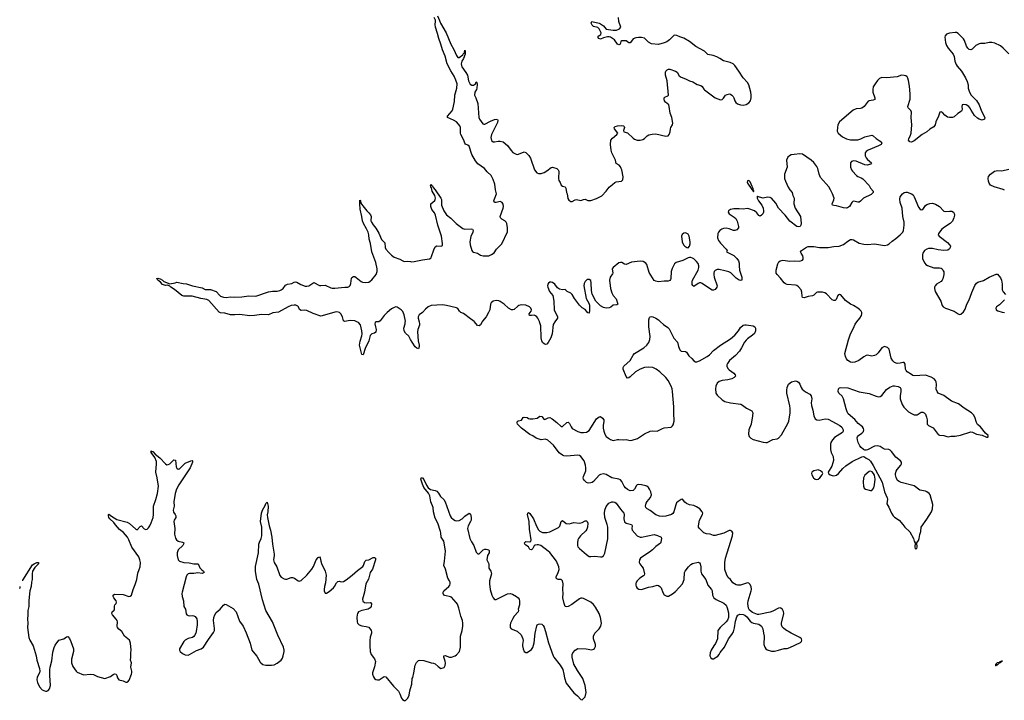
# Model space of a CAD drawing. Header units: inches. Extents: x 1474254 to 1647085, y 640389 to 772279.
# Tile 14 of 85: x 1474466 to 1488405, y 704639 to 714277. Entities that reach past the tile are written whole.
import ezdxf

# ---------------------------------------------------------------- set-up
doc = ezdxf.new("R2010")
doc.units = ezdxf.units.IN
doc.header["$MEASUREMENT"] = 0
for name, color, linetype in [('B4770', 7, 'Continuous'), ('B4771', 7, 'Continuous'), ('B4780', 7, 'Continuous'), ('B4781', 7, 'Continuous')]:
    doc.layers.add(name, color=color, linetype=linetype)

msp = doc.modelspace()

# ---------------------------------------------------------------- linework, layer by layer
at = {"layer": 'B4770', "color": 6, "elevation": 800}
for points in [[(1479539, 710000), (1479510, 709997), (1479497, 709990), (1479492, 709970), (1479505, 709930), (1479511, 709890), (1479506, 709854), (1479490, 709840), (1479450, 709831), (1479430, 709805), (1479410, 709730), (1479359, 709621), (1479330, 709531), (1479310, 709534), (1479279, 709670), (1479287, 709727), (1479310, 709801), (1479314, 709830), (1479312, 709870), (1479290, 709957), (1479262, 709990), (1479238, 710000)], [(1480000, 709750), (1479975, 709795), (1479930, 709838), (1479908, 709870), (1479905, 709910), (1479923, 709970), (1479925, 710000)], [(1474502, 706339), (1474510, 706341), (1474650, 706559), (1474670, 706574), (1474710, 706591), (1474731, 706591), (1474733, 706570), (1474681, 706519), (1474650, 706470), (1474641, 706430), (1474644, 706350), (1474632, 706310), (1474628, 706250), (1474612, 706190), (1474594, 706054), (1474597, 705970), (1474584, 705910), (1474583, 705850), (1474577, 705790), (1474584, 705730), (1474576, 705670), (1474594, 705530), (1474611, 705491), (1474658, 705410), (1474698, 705270), (1474710, 705206), (1474748, 705090), (1474750, 705050), (1474746, 705030), (1474713, 704967), (1474708, 704930), (1474717, 704890), (1474747, 704830), (1474786, 704790), (1474830, 704770), (1474850, 704769), (1474870, 704777), (1474890, 704800), (1474902, 704850), (1474893, 704993), (1474892, 705070), (1474898, 705110), (1474923, 705197), (1474937, 705323), (1474953, 705387), (1474970, 705422), (1475022, 705490), (1475090, 705512), (1475130, 705538), (1475150, 705543), (1475170, 705514), (1475190, 705470), (1475226, 705366), (1475227, 705330), (1475199, 705221), (1475200, 705170), (1475220, 705120), (1475266, 705050), (1475278, 705038), (1475370, 704999), (1475470, 705009), (1475510, 705006), (1475570, 704977), (1475670, 704949), (1475750, 704976), (1475790, 705006), (1475810, 705012), (1475830, 705011), (1475842, 704990), (1475850, 704957), (1475870, 704931), (1475933, 704913), (1475970, 704895), (1475990, 704898), (1475997, 704903), (1476014, 704926), (1476050, 705010), (1476053, 705030), (1476053, 705050), (1476039, 705110), (1476047, 705170), (1476037, 705210), (1476041, 705250), (1476038, 705310), (1476043, 705350), (1476037, 705450), (1476021, 705490), (1475948, 705548), (1475913, 705613), (1475868, 705648), (1475851, 705670), (1475847, 705690), (1475853, 705750), (1475847, 705770), (1475834, 705790), (1475779, 705850), (1475770, 705870), (1475775, 705890), (1475803, 705917), (1475807, 705930), (1475808, 705972), (1475814, 705990), (1475831, 706010), (1475839, 706030), (1475831, 706050), (1475797, 706090), (1475788, 706110), (1475789, 706130), (1475810, 706142), (1475930, 706139), (1476010, 706110), (1476030, 706113), (1476047, 706130), (1476071, 706210), (1476101, 706279), (1476123, 706350), (1476138, 706442), (1476159, 706490), (1476170, 706530), (1476176, 706590), (1476167, 706630), (1476151, 706670), (1476053, 706810), (1476012, 706912), (1475991, 706951), (1475935, 707015), (1475880, 707060), (1475824, 707124), (1475799, 707159), (1475744, 707210), (1475728, 707230), (1475723, 707257), (1475725, 707270), (1475730, 707273), (1475766, 707246), (1475842, 707202), (1475990, 707163), (1476021, 707141), (1476110, 707062), (1476130, 707055), (1476170, 707101), (1476190, 707111), (1476230, 707067), (1476250, 707057), (1476270, 707061), (1476290, 707080), (1476310, 707109), (1476330, 707152), (1476355, 707230), (1476362, 707270), (1476363, 707390), (1476395, 707485), (1476416, 707570), (1476430, 707670), (1476412, 707792), (1476395, 707870), (1476404, 707990), (1476401, 708021), (1476378, 708078), (1476329, 708150), (1476326, 708170), (1476330, 708173), (1476344, 708164), (1476350, 708164), (1476386, 708126), (1476451, 708071), (1476530, 707986), (1476550, 707976), (1476570, 707977), (1476590, 707988), (1476650, 708044), (1476670, 708042), (1476684, 707944), (1476690, 707926), (1476710, 707914), (1476730, 707919), (1476750, 707934), (1476810, 707998), (1476890, 708032), (1476910, 708034), (1476913, 708030), (1476911, 708010), (1476879, 707930), (1476718, 707690), (1476687, 707630), (1476669, 707570), (1476647, 707450), (1476651, 707390), (1476639, 707330), (1476643, 707303), (1476669, 707270), (1476679, 707250), (1476676, 707230), (1476652, 707190), (1476648, 707170), (1476661, 707070), (1476659, 706990), (1476670, 706937), (1476685, 706910), (1476710, 706892), (1476770, 706880), (1476789, 706869), (1476787, 706850), (1476775, 706830), (1476712, 706770), (1476694, 706730), (1476694, 706690), (1476710, 706630), (1476729, 706609), (1476790, 706590), (1476867, 706587), (1476930, 706574), (1476991, 706571), (1477016, 706516), (1477046, 706486), (1477070, 706470), (1477078, 706450), (1477050, 706436), (1476990, 706443), (1476930, 706434), (1476870, 706436), (1476850, 706430), (1476832, 706410), (1476823, 706390), (1476767, 706170), (1476763, 706150), (1476766, 706110), (1476787, 706047), (1476792, 705970), (1476814, 705930), (1476824, 705864), (1476833, 705850), (1476850, 705839), (1476870, 705834), (1476910, 705839), (1476930, 705835), (1476950, 705824), (1476973, 705793), (1476978, 705750), (1476979, 705710), (1476967, 705613), (1476961, 705590), (1476943, 705556), (1476930, 705541), (1476911, 705530), (1476850, 705516), (1476808, 705492), (1476788, 705470), (1476730, 705370), (1476730, 705350), (1476740, 705330), (1476770, 705301), (1476810, 705283), (1476850, 705280), (1476870, 705287), (1476970, 705345), (1477036, 705370), (1477070, 705394), (1477138, 705502), (1477210, 705598), (1477224, 705630), (1477226, 705654), (1477212, 705770), (1477215, 705810), (1477228, 705852), (1477250, 705884), (1477303, 705930), (1477350, 705988), (1477370, 705999), (1477390, 705995), (1477490, 705941), (1477530, 705890), (1477578, 705758), (1477629, 705690), (1477673, 705593), (1477730, 705450), (1477755, 705350), (1477770, 705324), (1477825, 705265), (1477870, 705179), (1477879, 705170), (1477910, 705148), (1477950, 705138), (1478030, 705138), (1478070, 705144), (1478110, 705163), (1478169, 705210), (1478186, 705234), (1478198, 705270), (1478210, 705330), (1478211, 705350), (1478202, 705390), (1478120, 705560), (1478046, 705750), (1477950, 705910), (1477904, 706064), (1477850, 706285), (1477824, 706350), (1477806, 706470), (1477805, 706535), (1477847, 706730), (1477854, 706850), (1477862, 706878), (1477886, 706930), (1477893, 706970), (1477894, 707090), (1477877, 707170), (1477891, 707290), (1477905, 707330), (1477942, 707398), (1477950, 707425), (1477970, 707446), (1477984, 707390), (1477981, 707310), (1477972, 707268), (1477973, 707230), (1477996, 707110), (1478018, 707050), (1478037, 706950), (1478044, 706850), (1478068, 706710), (1478069, 706690), (1478059, 706630), (1478062, 706610), (1478069, 706590), (1478106, 706530), (1478148, 706408), (1478170, 706384), (1478210, 706359), (1478230, 706353), (1478250, 706353), (1478310, 706377), (1478330, 706379), (1478358, 706370), (1478410, 706331), (1478425, 706325), (1478450, 706337), (1478530, 706411), (1478603, 706497), (1478626, 706534), (1478663, 706630), (1478690, 706663), (1478710, 706673), (1478719, 706659), (1478728, 706610), (1478738, 706578), (1478790, 706466), (1478806, 706410), (1478797, 706303), (1478781, 706250), (1478776, 706210), (1478776, 706190), (1478785, 706165), (1478790, 706158), (1478810, 706156), (1478850, 706181), (1478910, 706234), (1478924, 706250), (1478950, 706303), (1478970, 706324), (1478990, 706325), (1479018, 706318), (1479050, 706321), (1479090, 706344), (1479175, 706410), (1479250, 706478), (1479324, 706536), (1479334, 706550), (1479354, 706606), (1479370, 706623), (1479410, 706630), (1479470, 706660), (1479490, 706662), (1479503, 706650), (1479503, 706630), (1479462, 706498), (1479427, 706450), (1479405, 706355), (1479366, 706290), (1479347, 706170), (1479319, 706070), (1479325, 706045), (1479350, 706025), (1479370, 706019), (1479430, 706024), (1479439, 706019), (1479447, 706007), (1479440, 705970), (1479429, 705950), (1479399, 705930), (1479308, 705912), (1479265, 705890), (1479249, 705870), (1479242, 705850), (1479240, 705810), (1479243, 705750), (1479250, 705730), (1479270, 705707), (1479310, 705692), (1479370, 705686), (1479410, 705674), (1479442, 705630), (1479448, 705610), (1479445, 705590), (1479428, 705532), (1479424, 705484), (1479424, 705410), (1479430, 705330), (1479444, 705290), (1479490, 705227), (1479504, 705190), (1479490, 705115), (1479459, 705030), (1479459, 705010), (1479474, 704970), (1479490, 704947), (1479510, 704934), (1479530, 704928), (1479554, 704930), (1479625, 704975), (1479650, 704970), (1479758, 704838), (1479828, 704770), (1479849, 704730), (1479870, 704671), (1479885, 704650), (1479910, 704639), (1479930, 704639), (1479936, 704644), (1479961, 704670), (1479978, 704710), (1479990, 704772), (1480000, 704807)], [(1474466, 706222), (1474472, 706230), (1474475, 706250), (1474475, 706250)]]:
    msp.add_lwpolyline(points, dxfattribs=at)
at = {"layer": 'B4771', "color": 6, "elevation": 800}
for points in [[(1479238, 710000), (1479210, 710012), (1479144, 710016), (1479064, 710004), (1479050, 710014), (1479036, 710070), (1479015, 710110), (1478992, 710130), (1478977, 710137), (1478950, 710140), (1478930, 710137), (1478750, 710083), (1478730, 710081), (1478619, 710119), (1478530, 710161), (1478496, 710164), (1478450, 710157), (1478430, 710174), (1478413, 710210), (1478402, 710222), (1478375, 710235), (1478350, 710236), (1478310, 710228), (1478268, 710212), (1478130, 710135), (1478050, 710124), (1477990, 710099), (1477890, 710103), (1477792, 710088), (1477725, 710085), (1477577, 710103), (1477510, 710096), (1477450, 710100), (1477370, 710120), (1477310, 710128), (1477290, 710138), (1477143, 710303), (1477117, 710317), (1477030, 710328), (1476910, 710364), (1476790, 710363), (1476760, 710370), (1476657, 710457), (1476605, 710490), (1476590, 710506), (1476557, 710517), (1476530, 710515), (1476490, 710528), (1476460, 710560), (1476420, 710590), (1476418, 710598), (1476406, 710610), (1476407, 710613), (1476424, 710616), (1476456, 710610), (1476487, 710590), (1476508, 710568), (1476590, 710539), (1476667, 710553), (1476690, 710562), (1476783, 710543), (1476830, 710538), (1476911, 710510), (1477050, 710480), (1477090, 710456), (1477170, 710455), (1477250, 710427), (1477299, 710370), (1477310, 710364), (1477350, 710348), (1477390, 710345), (1477450, 710352), (1477510, 710349), (1477613, 710353), (1477710, 710367), (1477810, 710361), (1477990, 710426), (1478046, 710434), (1478110, 710431), (1478150, 710442), (1478170, 710450), (1478198, 710470), (1478230, 710519), (1478258, 710530), (1478317, 710543), (1478350, 710559), (1478370, 710563), (1478390, 710561), (1478446, 710526), (1478510, 710503), (1478530, 710503), (1478558, 710510), (1478630, 710556), (1478710, 710515), (1478730, 710512), (1478790, 710516), (1478870, 710482), (1478890, 710476), (1478930, 710474), (1479070, 710492), (1479110, 710491), (1479130, 710497), (1479146, 710514), (1479156, 710544), (1479165, 710615), (1479170, 710625), (1479190, 710641), (1479210, 710639), (1479230, 710627), (1479300, 710570), (1479320, 710560), (1479366, 710554), (1479410, 710562), (1479430, 710574), (1479450, 710594), (1479514, 710670), (1479529, 710710), (1479529, 710751), (1479510, 710837), (1479451, 710990), (1479435, 711110), (1479414, 711170), (1479409, 711230), (1479399, 711270), (1479378, 711318), (1479334, 711390), (1479321, 711430), (1479312, 711492), (1479287, 711593), (1479280, 711670), (1479280, 711720), (1479290, 711718), (1479298, 711678), (1479322, 711642), (1479379, 711570), (1479410, 711543), (1479433, 711513), (1479441, 711490), (1479438, 711430), (1479446, 711410), (1479470, 711371), (1479507, 711327), (1479553, 711253), (1479590, 711163), (1479636, 711116), (1479642, 711050), (1479650, 711030), (1479690, 710980), (1479730, 710942), (1479770, 710914), (1479850, 710888), (1479890, 710861), (1479910, 710854), (1479950, 710858), (1480000, 710852)], [(1479925, 710000), (1479926, 710010), (1479910, 710096), (1479890, 710143), (1479866, 710170), (1479810, 710206), (1479790, 710209), (1479770, 710204), (1479730, 710181), (1479667, 710130), (1479628, 710090), (1479570, 710012), (1479550, 710001), (1479539, 710000)]]:
    msp.add_lwpolyline(points, dxfattribs=at)
at = {"layer": 'B4780', "color": 6, "elevation": 800}
for points in [[(1480000, 704807), (1480018, 704870), (1480022, 704950), (1480030, 704962), (1480047, 705030), (1480065, 705135), (1480083, 705177), (1480110, 705201), (1480130, 705206), (1480190, 705201), (1480290, 705172), (1480326, 705166), (1480350, 705156), (1480390, 705119), (1480430, 705091), (1480474, 705106), (1480490, 705132), (1480494, 705166), (1480492, 705192), (1480470, 705250), (1480472, 705268), (1480490, 705276), (1480550, 705249), (1480578, 705250), (1480630, 705268), (1480650, 705281), (1480693, 705330), (1480708, 705392), (1480707, 705550), (1480729, 705630), (1480739, 705690), (1480741, 705730), (1480735, 705770), (1480710, 705830), (1480685, 705945), (1480663, 706003), (1480646, 706026), (1480578, 706098), (1480565, 706105), (1480483, 706123), (1480470, 706130), (1480460, 706150), (1480462, 706170), (1480473, 706190), (1480542, 706250), (1480557, 706270), (1480562, 706290), (1480562, 706310), (1480553, 706330), (1480526, 706370), (1480496, 706496), (1480470, 706550), (1480481, 706610), (1480493, 706750), (1480478, 706870), (1480470, 706893), (1480431, 706950), (1480430, 707010), (1480426, 707030), (1480386, 707146), (1480350, 707220), (1480326, 707310), (1480320, 707370), (1480287, 707450), (1480275, 707535), (1480255, 707575), (1480190, 707653), (1480170, 707698), (1480146, 707770), (1480150, 707790), (1480170, 707788), (1480190, 707764), (1480224, 707684), (1480248, 707648), (1480284, 707624), (1480350, 707612), (1480370, 707600), (1480394, 707574), (1480424, 707524), (1480470, 707482), (1480490, 707448), (1480561, 707250), (1480576, 707230), (1480610, 707198), (1480630, 707185), (1480650, 707179), (1480690, 707186), (1480730, 707210), (1480770, 707248), (1480830, 707291), (1480850, 707275), (1480859, 707230), (1480857, 707190), (1480850, 707170), (1480816, 707110), (1480807, 707070), (1480840, 706930), (1480862, 706882), (1480894, 706830), (1480930, 706738), (1480950, 706712), (1480970, 706714), (1481030, 706769), (1481050, 706779), (1481070, 706781), (1481110, 706770), (1481115, 706755), (1481111, 706730), (1481090, 706690), (1481081, 706630), (1481107, 706570), (1481107, 706510), (1481134, 706470), (1481147, 706430), (1481118, 706330), (1481116, 706290), (1481128, 706210), (1481150, 706129), (1481169, 706090), (1481190, 706069), (1481210, 706068), (1481370, 706147), (1481410, 706152), (1481443, 706143), (1481499, 706110), (1481523, 706090), (1481536, 706070), (1481542, 706042), (1481544, 705990), (1481525, 705930), (1481527, 705910), (1481522, 705890), (1481469, 705830), (1481450, 705798), (1481415, 705730), (1481409, 705710), (1481408, 705688), (1481411, 705670), (1481426, 705650), (1481510, 705620), (1481566, 705566), (1481590, 705510), (1481593, 705487), (1481584, 705430), (1481585, 705410), (1481594, 705370), (1481610, 705331), (1481630, 705316), (1481650, 705315), (1481710, 705360), (1481730, 705389), (1481750, 705454), (1481766, 705590), (1481787, 705693), (1481794, 705706), (1481810, 705718), (1481830, 705724), (1481859, 705719), (1481879, 705699), (1481890, 705674), (1481910, 705614), (1481952, 705452), (1482018, 705270), (1482030, 705248), (1482119, 705139), (1482154, 705074), (1482171, 705011), (1482177, 704957), (1482202, 704882), (1482310, 704744), (1482362, 704702), (1482410, 704651), (1482430, 704646), (1482472, 704690), (1482487, 704750), (1482473, 704847), (1482437, 704950), (1482362, 705062), (1482312, 705150), (1482288, 705250), (1482288, 705290), (1482295, 705310), (1482328, 705350), (1482369, 705371), (1482487, 705367), (1482564, 705356), (1482590, 705362), (1482605, 705375), (1482619, 705401), (1482620, 705430), (1482592, 705510), (1482591, 705550), (1482609, 705590), (1482669, 705650), (1482694, 705690), (1482703, 705730), (1482688, 705810), (1482668, 705870), (1482618, 705958), (1482590, 705997), (1482550, 706028), (1482450, 706082), (1482430, 706087), (1482410, 706086), (1482390, 706077), (1482284, 705996), (1482230, 705966), (1482210, 705962), (1482190, 705970), (1482173, 706010), (1482156, 706090), (1482158, 706150), (1482154, 706210), (1482158, 706290), (1482152, 706330), (1482130, 706348), (1482090, 706351), (1482070, 706360), (1482061, 706370), (1482061, 706390), (1482091, 706450), (1482103, 706490), (1482100, 706530), (1482067, 706610), (1481970, 706732), (1481950, 706752), (1481843, 706830), (1481810, 706841), (1481790, 706841), (1481766, 706834), (1481750, 706825), (1481730, 706791), (1481710, 706770), (1481690, 706776), (1481670, 706813), (1481630, 706837), (1481618, 706850), (1481613, 706870), (1481630, 706888), (1481690, 706882), (1481701, 706890), (1481709, 706910), (1481684, 707064), (1481679, 707170), (1481656, 707270), (1481658, 707290), (1481670, 707300), (1481690, 707284), (1481741, 707210), (1481783, 707103), (1481810, 707055), (1481830, 707033), (1481870, 707017), (1481930, 707015), (1481970, 707024), (1482095, 707085), (1482113, 707107), (1482130, 707171), (1482150, 707186), (1482204, 707144), (1482243, 707137), (1482310, 707155), (1482390, 707147), (1482430, 707158), (1482470, 707181), (1482490, 707182), (1482501, 707170), (1482510, 707150), (1482505, 707090), (1482495, 707065), (1482479, 707041), (1482406, 706970), (1482376, 706930), (1482367, 706910), (1482361, 706870), (1482364, 706830), (1482370, 706815), (1482390, 706789), (1482490, 706704), (1482530, 706678), (1482550, 706674), (1482610, 706680), (1482690, 706669), (1482710, 706670), (1482730, 706683), (1482750, 706722), (1482792, 706928), (1482792, 707090), (1482783, 707130), (1482749, 707230), (1482746, 707290), (1482751, 707330), (1482770, 707386), (1482805, 707430), (1482850, 707449), (1482870, 707451), (1482890, 707446), (1482910, 707429), (1482970, 707345), (1483018, 707290), (1483022, 707270), (1483018, 707210), (1483030, 707167), (1483050, 707146), (1483128, 707128), (1483139, 707110), (1483132, 707070), (1483136, 707050), (1483210, 706969), (1483250, 706950), (1483270, 706950), (1483450, 706985), (1483494, 706974), (1483536, 706956), (1483547, 706950), (1483554, 706930), (1483543, 706877), (1483536, 706864), (1483470, 706819), (1483424, 706770), (1483384, 706736), (1483273, 706667), (1483253, 706650), (1483240, 706630), (1483238, 706590), (1483247, 706570), (1483276, 706536), (1483291, 706511), (1483311, 706430), (1483306, 706410), (1483299, 706401), (1483245, 706370), (1483210, 706332), (1483196, 706310), (1483189, 706290), (1483188, 706270), (1483195, 706250), (1483210, 706227), (1483231, 706211), (1483270, 706208), (1483370, 706243), (1483430, 706252), (1483490, 706268), (1483510, 706264), (1483530, 706250), (1483546, 706230), (1483570, 706164), (1483590, 706133), (1483630, 706115), (1483650, 706116), (1483710, 706149), (1483750, 706178), (1483849, 706290), (1483872, 706350), (1483878, 706450), (1483888, 706470), (1483937, 706530), (1483970, 706563), (1483990, 706575), (1484070, 706595), (1484090, 706586), (1484098, 706570), (1484107, 706530), (1484110, 706470), (1484121, 706430), (1484179, 706350), (1484210, 706268), (1484258, 706210), (1484268, 706188), (1484276, 706130), (1484292, 706092), (1484325, 706065), (1484436, 706016), (1484466, 705986), (1484482, 705950), (1484500, 705880), (1484499, 705810), (1484485, 705775), (1484468, 705750), (1484382, 705670), (1484350, 705630), (1484344, 705510), (1484317, 705443), (1484291, 705410), (1484255, 705350), (1484243, 705310), (1484237, 705270), (1484250, 705243), (1484270, 705227), (1484290, 705227), (1484350, 705265), (1484369, 705290), (1484383, 705317), (1484444, 705390), (1484502, 705510), (1484550, 705573), (1484571, 705610), (1484586, 705666), (1484601, 705759), (1484620, 705820), (1484634, 705846), (1484661, 705859), (1484710, 705856), (1484730, 705846), (1484760, 705820), (1484810, 705759), (1484830, 705743), (1484856, 705730), (1484930, 705719), (1484968, 705688), (1484989, 705650), (1484996, 705590), (1485007, 705550), (1485002, 705430), (1485016, 705390), (1485030, 705369), (1485050, 705353), (1485110, 705335), (1485150, 705335), (1485210, 705348), (1485287, 705373), (1485330, 705375), (1485370, 705386), (1485522, 705458), (1485536, 705470), (1485541, 705490), (1485533, 705510), (1485510, 705528), (1485390, 705590), (1485310, 705638), (1485279, 705659), (1485260, 705680), (1485250, 705709), (1485251, 705730), (1485282, 705870), (1485279, 705899), (1485266, 705926), (1485243, 705943), (1485230, 705947), (1485210, 705945), (1485130, 705904), (1485091, 705889), (1484930, 705856), (1484910, 705855), (1484843, 705883), (1484797, 705917), (1484784, 705945), (1484778, 705978), (1484775, 706010), (1484780, 706050), (1484824, 706190), (1484827, 706210), (1484820, 706250), (1484803, 706283), (1484790, 706297), (1484770, 706303), (1484670, 706270), (1484630, 706271), (1484610, 706276), (1484564, 706304), (1484528, 706350), (1484497, 706377), (1484477, 706410), (1484450, 706490), (1484451, 706590), (1484460, 706650), (1484481, 706730), (1484559, 706970), (1484560, 707010), (1484550, 707034), (1484530, 707046), (1484510, 707045), (1484433, 707007), (1484310, 706973), (1484290, 706973), (1484242, 706990), (1484190, 706997), (1484152, 707012), (1484090, 707070), (1484078, 707090), (1484076, 707110), (1484091, 707189), (1484134, 707270), (1484137, 707290), (1484130, 707310), (1484095, 707350), (1484050, 707380), (1484010, 707396), (1483948, 707408), (1483904, 707424), (1483883, 707443), (1483850, 707489), (1483830, 707485), (1483790, 707457), (1483766, 707434), (1483753, 707407), (1483728, 707310), (1483714, 707286), (1483693, 707270), (1483613, 707247), (1483570, 707241), (1483525, 707245), (1483470, 707265), (1483390, 707327), (1483349, 707350), (1483329, 707370), (1483325, 707390), (1483336, 707430), (1483350, 707455), (1483396, 707510), (1483409, 707550), (1483403, 707590), (1483384, 707630), (1483370, 707651), (1483347, 707670), (1483330, 707676), (1483270, 707693), (1483224, 707696), (1483209, 707691), (1483200, 707680), (1483172, 707628), (1483162, 707618), (1483150, 707609), (1483110, 707608), (1483070, 707626), (1483042, 707650), (1483026, 707670), (1482990, 707740), (1482970, 707760), (1482950, 707771), (1482850, 707788), (1482770, 707839), (1482730, 707848), (1482690, 707838), (1482670, 707828), (1482590, 707739), (1482570, 707726), (1482550, 707719), (1482516, 707716), (1482490, 707726), (1482456, 707756), (1482449, 707770), (1482445, 707790), (1482448, 707810), (1482479, 707890), (1482482, 707930), (1482477, 707970), (1482456, 708030), (1482410, 708090), (1482390, 708105), (1482370, 708112), (1482210, 708097), (1482170, 708103), (1482150, 708111), (1482105, 708145), (1482025, 708250), (1481943, 708323), (1481910, 708339), (1481850, 708330), (1481780, 708350), (1481730, 708385), (1481690, 708403), (1481571, 708491), (1481516, 708550), (1481510, 708570), (1481516, 708590), (1481530, 708599), (1481572, 708608), (1481596, 708644), (1481610, 708648), (1481650, 708643), (1481670, 708631), (1481690, 708626), (1481730, 708625), (1481790, 708637), (1481830, 708663), (1481856, 708656), (1481890, 708618), (1481910, 708621), (1481950, 708640), (1481970, 708643), (1482006, 708626), (1482070, 708575), (1482130, 708517), (1482150, 708519), (1482210, 708573), (1482230, 708579), (1482250, 708559), (1482272, 708512), (1482290, 708489), (1482370, 708446), (1482410, 708433), (1482450, 708430), (1482490, 708437), (1482530, 708459), (1482630, 708623), (1482670, 708654), (1482690, 708656), (1482717, 708637), (1482735, 708610), (1482737, 708590), (1482728, 708532), (1482728, 708492), (1482735, 708450), (1482750, 708406), (1482770, 708377), (1482802, 708350), (1482831, 708331), (1482870, 708320), (1482930, 708334), (1482950, 708334), (1483010, 708328), (1483050, 708331), (1483110, 708319), (1483138, 708322), (1483213, 708347), (1483310, 708413), (1483390, 708450), (1483430, 708455), (1483490, 708452), (1483565, 708490), (1483590, 708498), (1483690, 708508), (1483710, 708525), (1483719, 708541), (1483732, 708590), (1483725, 708710), (1483726, 708794), (1483709, 709011), (1483702, 709050), (1483688, 709090), (1483645, 709170), (1483616, 709210), (1483530, 709292), (1483478, 709330), (1483430, 709352), (1483370, 709359), (1483310, 709352), (1483250, 709328), (1483186, 709290), (1483110, 709218), (1483090, 709205), (1483070, 709200), (1483050, 709224), (1483009, 709330), (1483011, 709350), (1483020, 709370), (1483108, 709450), (1483152, 709528), (1483170, 709550), (1483300, 709630), (1483345, 709670), (1483372, 709708), (1483389, 709750), (1483394, 709790), (1483373, 709927), (1483372, 710000)], [(1480121, 710000), (1480128, 709970), (1480126, 709950), (1480102, 709890), (1480097, 709857), (1480107, 709730), (1480123, 709670), (1480122, 709650), (1480110, 709616), (1480090, 709625), (1480067, 709647), (1480022, 709710), (1480000, 709750)], [(1481014, 710000), (1480990, 709958), (1480970, 709944), (1480947, 709947), (1480904, 710000)], [(1482040, 710000), (1482021, 709959), (1482006, 709830), (1481987, 709773), (1481950, 709705), (1481930, 709682), (1481910, 709676), (1481890, 709685), (1481870, 709706), (1481857, 709730), (1481850, 709770), (1481843, 709943), (1481825, 710000)], [(1483539, 710000), (1483582, 709962), (1483640, 709920), (1483659, 709899), (1483690, 709845), (1483726, 709766), (1483777, 709710), (1483791, 709650), (1483810, 709601), (1483830, 709583), (1483890, 709579), (1483908, 709570), (1483938, 709518), (1483980, 709480), (1484010, 709446), (1484034, 709434), (1484054, 709434), (1484090, 709447), (1484201, 709510), (1484230, 709532), (1484290, 709591), (1484390, 709669), (1484530, 709756), (1484590, 709810), (1484641, 709870), (1484670, 709917), (1484708, 709950), (1484730, 709958), (1484750, 709958), (1484850, 709941), (1484874, 709930), (1484885, 709910), (1484882, 709870), (1484870, 709835), (1484843, 709810), (1484770, 709760), (1484750, 709741), (1484727, 709710), (1484684, 709630), (1484655, 709585), (1484598, 709522), (1484516, 709450), (1484486, 709410), (1484478, 709390), (1484475, 709370), (1484490, 709338), (1484510, 709317), (1484575, 709270), (1484594, 709250), (1484600, 709230), (1484583, 709210), (1484550, 709190), (1484490, 709176), (1484410, 709170), (1484370, 709154), (1484340, 709130), (1484320, 709090), (1484315, 709050), (1484322, 708990), (1484339, 708959), (1484410, 708896), (1484450, 708870), (1484530, 708850), (1484674, 708834), (1484701, 708820), (1484758, 708778), (1484830, 708739), (1484845, 708710), (1484842, 708670), (1484820, 708550), (1484787, 708470), (1484785, 708410), (1484794, 708374), (1484815, 708350), (1484852, 708332), (1484990, 708296), (1485030, 708290), (1485050, 708292), (1485130, 708331), (1485190, 708342), (1485210, 708351), (1485250, 708397), (1485342, 708558), (1485356, 708590), (1485372, 708710), (1485374, 708770), (1485370, 708810), (1485328, 708990), (1485326, 709030), (1485330, 709070), (1485350, 709114), (1485392, 709148), (1485410, 709156), (1485450, 709162), (1485470, 709158), (1485490, 709146), (1485510, 709114), (1485529, 709070), (1485546, 709046), (1485589, 709009), (1485650, 708973), (1485673, 708950), (1485683, 708910), (1485673, 708850), (1485674, 708814), (1485695, 708750), (1485708, 708668), (1485730, 708627), (1485750, 708613), (1485786, 708606), (1485870, 708623), (1485910, 708620), (1486076, 708530), (1486106, 708506), (1486125, 708470), (1486126, 708450), (1486117, 708430), (1486000, 708360), (1485972, 708330), (1485950, 708290), (1485945, 708265), (1485943, 708190), (1485952, 708150), (1485982, 708090), (1485987, 708033), (1485980, 708000), (1485963, 707957), (1485911, 707870), (1485915, 707850), (1485942, 707830), (1485970, 707821), (1485990, 707818), (1486030, 707827), (1486057, 707850), (1486118, 707922), (1486160, 707960), (1486250, 708020), (1486390, 708087), (1486410, 708091), (1486427, 708087), (1486450, 708068), (1486488, 708048), (1486510, 708027), (1486550, 707963), (1486676, 707730), (1486708, 707590), (1486748, 707508), (1486752, 707490), (1486743, 707423), (1486773, 707373), (1486807, 707290), (1486833, 707250), (1486850, 707233), (1486917, 707190), (1486970, 707131), (1486996, 707090), (1487067, 707027), (1487121, 706930), (1487130, 706894), (1487142, 706870), (1487138, 706810), (1487145, 706790), (1487150, 706786), (1487166, 706790), (1487173, 706807), (1487166, 706870), (1487190, 706902), (1487201, 706930), (1487209, 706989), (1487223, 707030), (1487230, 707090), (1487310, 707206), (1487373, 707310), (1487390, 707350), (1487393, 707410), (1487355, 707550), (1487340, 707570), (1487310, 707593), (1487290, 707602), (1487210, 707616), (1487130, 707675), (1486943, 707723), (1486916, 707736), (1486894, 707754), (1486873, 707793), (1486865, 707830), (1486865, 707850), (1486876, 707884), (1486889, 707910), (1486939, 707970), (1486950, 707990), (1486950, 708010), (1486936, 708030), (1486870, 708082), (1486810, 708165), (1486790, 708183), (1486770, 708193), (1486710, 708198), (1486690, 708205), (1486650, 708233), (1486610, 708244), (1486570, 708239), (1486470, 708187), (1486450, 708183), (1486430, 708183), (1486411, 708191), (1486380, 708220), (1486362, 708242), (1486336, 708290), (1486325, 708330), (1486324, 708356), (1486327, 708370), (1486339, 708390), (1486390, 708422), (1486410, 708444), (1486417, 708470), (1486413, 708490), (1486400, 708510), (1486338, 708558), (1486290, 708618), (1486197, 708697), (1486183, 708723), (1486167, 708767), (1486130, 708910), (1486110, 708945), (1486063, 708990), (1486052, 709010), (1486057, 709050), (1486070, 709065), (1486090, 709070), (1486190, 709062), (1486350, 709009), (1486490, 708986), (1486590, 708944), (1486630, 708935), (1486650, 708941), (1486670, 708955), (1486739, 709041), (1486786, 709074), (1486830, 709092), (1486853, 709093), (1486902, 709082), (1486930, 709070), (1486939, 709050), (1486940, 709010), (1486930, 708950), (1486932, 708910), (1486958, 708830), (1486984, 708790), (1487050, 708725), (1487090, 708699), (1487130, 708682), (1487170, 708681), (1487230, 708719), (1487250, 708721), (1487272, 708712), (1487289, 708690), (1487305, 708650), (1487313, 708610), (1487314, 708550), (1487333, 708533), (1487396, 708496), (1487470, 708405), (1487490, 708395), (1487550, 708389), (1487590, 708373), (1487610, 708371), (1487650, 708378), (1487710, 708381), (1487785, 708395), (1487930, 708440), (1487957, 708437), (1488010, 708410), (1488093, 708393), (1488154, 708366), (1488170, 708365), (1488175, 708370), (1488178, 708390), (1488141, 708421), (1488067, 708510), (1488025, 708545), (1488012, 708572), (1487987, 708650), (1487970, 708680), (1487943, 708710), (1487837, 708777), (1487757, 708837), (1487657, 708877), (1487550, 708955), (1487470, 708990), (1487453, 709010), (1487443, 709043), (1487447, 709110), (1487441, 709150), (1487430, 709170), (1487411, 709190), (1487370, 709216), (1487290, 709242), (1487130, 709232), (1487110, 709238), (1487090, 709251), (1487032, 709292), (1487018, 709310), (1487009, 709330), (1487001, 709401), (1486990, 709424), (1486970, 709425), (1486930, 709412), (1486890, 709410), (1486850, 709425), (1486826, 709446), (1486806, 709486), (1486774, 709610), (1486750, 709637), (1486710, 709650), (1486671, 709630), (1486622, 709558), (1486590, 709530), (1486570, 709520), (1486530, 709515), (1486470, 709526), (1486450, 709522), (1486416, 709504), (1486348, 709450), (1486290, 709426), (1486250, 709423), (1486230, 709428), (1486190, 709451), (1486173, 709473), (1486157, 709510), (1486150, 709550), (1486198, 709742), (1486228, 709830), (1486270, 709909), (1486294, 709966), (1486320, 710000)]]:
    msp.add_lwpolyline(points, dxfattribs=at)
at = {"layer": 'B4780', "color": 6}
for points, elevation in [([(1485770, 707901), (1485750, 707900), (1485710, 707889), (1485683, 707870), (1485676, 707850), (1485679, 707830), (1485704, 707790), (1485730, 707772), (1485750, 707768), (1485770, 707772), (1485795, 707790), (1485829, 707830), (1485836, 707850), (1485827, 707870), (1485802, 707890)], 800), ([(1486510, 707882), (1486490, 707880), (1486430, 707827), (1486413, 707790), (1486408, 707730), (1486414, 707674), (1486423, 707643), (1486439, 707630), (1486510, 707609), (1486530, 707612), (1486558, 707650), (1486569, 707690), (1486579, 707770), (1486566, 707826), (1486553, 707853), (1486533, 707873)], 800), ([(1488370, 705186), (1488353, 705187), (1488351, 705170), (1488335, 705165), (1488310, 705143), (1488299, 705141), (1488290, 705129), (1488282, 705130), (1488287, 705133), (1488287, 705150), (1488307, 705173), (1488339, 705181), (1488347, 705190), (1488366, 705194), (1488370, 705199), (1488377, 705197)], 700)]:
    msp.add_lwpolyline(points, close=True, dxfattribs=dict(at, elevation=elevation))
at = {"layer": 'B4781', "color": 6, "elevation": 800}
for points in [[(1480000, 710852), (1480010, 710850), (1480050, 710852), (1480170, 710877), (1480268, 710890), (1480290, 710907), (1480298, 710922), (1480330, 711018), (1480350, 711061), (1480370, 711073), (1480432, 711068), (1480450, 711081), (1480454, 711106), (1480439, 711210), (1480387, 711370), (1480354, 711510), (1480340, 711540), (1480302, 711590), (1480287, 711630), (1480285, 711650), (1480289, 711670), (1480342, 711718), (1480350, 711730), (1480354, 711750), (1480342, 711790), (1480306, 711850), (1480296, 711896), (1480287, 711910), (1480283, 711930), (1480290, 711948), (1480295, 711935), (1480310, 711923), (1480321, 711901), (1480350, 711866), (1480428, 711750), (1480437, 711730), (1480440, 711710), (1480436, 711670), (1480440, 711650), (1480473, 711570), (1480510, 711515), (1480570, 711466), (1480646, 711390), (1480741, 711321), (1480770, 711310), (1480856, 711316), (1480876, 711310), (1480884, 711290), (1480883, 711270), (1480855, 711205), (1480838, 711130), (1480844, 711090), (1480869, 711009), (1480877, 710997), (1480890, 710987), (1480949, 710969), (1480990, 710945), (1481030, 710934), (1481110, 710935), (1481145, 710950), (1481182, 710978), (1481217, 711030), (1481270, 711080), (1481290, 711105), (1481370, 711272), (1481372, 711332), (1481363, 711390), (1481354, 711410), (1481333, 711430), (1481290, 711451), (1481272, 711472), (1481270, 711490), (1481311, 711610), (1481314, 711630), (1481310, 711664), (1481295, 711690), (1481270, 711702), (1481210, 711687), (1481190, 711690), (1481181, 711710), (1481185, 711725), (1481218, 711810), (1481203, 711870), (1481194, 711950), (1481170, 712016), (1481152, 712050), (1481139, 712070), (1481083, 712123), (1481045, 712170), (1480954, 712234), (1480918, 712278), (1480868, 712370), (1480830, 712485), (1480810, 712502), (1480777, 712517), (1480767, 712527), (1480756, 712570), (1480712, 712650), (1480707, 712670), (1480705, 712750), (1480696, 712776), (1480680, 712800), (1480650, 712829), (1480610, 712853), (1480524, 712890), (1480523, 712910), (1480590, 712989), (1480599, 713010), (1480622, 713118), (1480628, 713210), (1480657, 713310), (1480658, 713370), (1480643, 713423), (1480618, 713478), (1480570, 713551), (1480519, 713650), (1480490, 713759), (1480450, 713850), (1480428, 713930), (1480398, 714010), (1480381, 714081), (1480352, 714172), (1480349, 714210), (1480354, 714250), (1480352, 714270), (1480332, 714310)], [(1480380, 714330), (1480410, 714268), (1480423, 714230), (1480506, 714090), (1480568, 713930), (1480613, 713853), (1480649, 713769), (1480670, 713741), (1480690, 713741), (1480738, 713782), (1480750, 713799), (1480758, 713802), (1480765, 713815), (1480770, 713844), (1480775, 713830), (1480773, 713790), (1480751, 713729), (1480726, 713690), (1480717, 713650), (1480720, 713630), (1480727, 713610), (1480784, 713530), (1480805, 713490), (1480821, 713410), (1480846, 713366), (1480869, 713349), (1480891, 713349), (1480921, 713370), (1480930, 713398), (1480938, 713390), (1480942, 713362), (1480940, 713310), (1480933, 713287), (1480912, 713250), (1480906, 713210), (1480924, 713170), (1480950, 713090), (1480968, 712890), (1480976, 712870), (1481024, 712804), (1481038, 712798), (1481050, 712797), (1481130, 712842), (1481190, 712865), (1481210, 712870), (1481230, 712863), (1481235, 712855), (1481230, 712821), (1481146, 712650), (1481138, 712610), (1481146, 712566), (1481171, 712549), (1481190, 712547), (1481242, 712558), (1481270, 712559), (1481310, 712548), (1481374, 712494), (1481423, 712423), (1481450, 712399), (1481493, 712373), (1481510, 712368), (1481530, 712371), (1481610, 712404), (1481630, 712399), (1481674, 712354), (1481697, 712317), (1481756, 712150), (1481787, 712110), (1481810, 712097), (1481850, 712099), (1481890, 712112), (1481930, 712138), (1481990, 712185), (1482010, 712189), (1482070, 712168), (1482090, 712150), (1482098, 712130), (1482093, 712030), (1482100, 712000), (1482118, 711970), (1482133, 711933), (1482150, 711921), (1482191, 711910), (1482199, 711890), (1482208, 711830), (1482216, 711810), (1482225, 711745), (1482242, 711722), (1482270, 711705), (1482290, 711702), (1482330, 711726), (1482350, 711730), (1482410, 711715), (1482450, 711733), (1482470, 711734), (1482510, 711718), (1482550, 711718), (1482634, 711746), (1482710, 711784), (1482770, 711851), (1482810, 711908), (1482858, 711942), (1482890, 711970), (1482910, 711979), (1482984, 711990), (1483007, 712010), (1483011, 712050), (1482990, 712150), (1482982, 712170), (1482970, 712195), (1482955, 712215), (1482910, 712241), (1482902, 712290), (1482851, 712390), (1482838, 712430), (1482829, 712510), (1482837, 712570), (1482858, 712602), (1482919, 712650), (1482932, 712670), (1482887, 712730), (1482882, 712750), (1482895, 712765), (1482930, 712776), (1482990, 712780), (1483015, 712775), (1483024, 712764), (1483028, 712750), (1483015, 712710), (1483017, 712690), (1483073, 712673), (1483150, 712598), (1483170, 712584), (1483210, 712573), (1483250, 712573), (1483290, 712582), (1483310, 712594), (1483348, 712632), (1483375, 712645), (1483422, 712658), (1483470, 712661), (1483612, 712628), (1483647, 712633), (1483663, 712650), (1483677, 712690), (1483680, 712730), (1483686, 712750), (1483710, 712790), (1483713, 712810), (1483699, 712890), (1483673, 712953), (1483661, 713050), (1483654, 713070), (1483608, 713110), (1483596, 713130), (1483591, 713150), (1483592, 713170), (1483600, 713180), (1483640, 713200), (1483651, 713210), (1483631, 713411), (1483608, 713490), (1483610, 713536), (1483615, 713550), (1483631, 713569), (1483650, 713576), (1483670, 713575), (1483750, 713550), (1483773, 713533), (1483804, 713484), (1483830, 713462), (1483890, 713440), (1483950, 713410), (1483998, 713398), (1484059, 713359), (1484110, 713346), (1484129, 713329), (1484150, 713294), (1484162, 713282), (1484310, 713169), (1484390, 713142), (1484410, 713146), (1484430, 713165), (1484458, 713210), (1484480, 713220), (1484514, 713226), (1484530, 713225), (1484550, 713210), (1484567, 713190), (1484578, 713170), (1484589, 713129), (1484605, 713105), (1484630, 713086), (1484670, 713070), (1484710, 713066), (1484750, 713078), (1484790, 713101), (1484812, 713130), (1484824, 713170), (1484824, 713210), (1484819, 713250), (1484790, 713355), (1484770, 713390), (1484710, 713454), (1484649, 713550), (1484590, 713631), (1484568, 713650), (1484525, 713670), (1484430, 713695), (1484378, 713730), (1484336, 713750), (1484284, 713770), (1484210, 713784), (1484161, 713830), (1484038, 713898), (1483947, 713970), (1483870, 714015), (1483814, 714034), (1483770, 714055), (1483741, 714059), (1483727, 714053), (1483664, 713990), (1483630, 713965), (1483590, 713948), (1483510, 713925), (1483410, 713936), (1483370, 713957), (1483310, 714015), (1483270, 714026), (1483226, 714026), (1483190, 714019), (1483150, 714005), (1483129, 713971), (1483110, 713951), (1483090, 713948), (1483050, 713980), (1482990, 713980), (1482979, 713970), (1482968, 713932), (1482950, 713921), (1482930, 713933), (1482885, 713990), (1482830, 714028), (1482810, 714035), (1482790, 714035), (1482730, 714022), (1482690, 714003), (1482663, 714010), (1482650, 714030), (1482665, 714050), (1482692, 714068), (1482696, 714090), (1482691, 714110), (1482670, 714149), (1482650, 714166), (1482590, 714183), (1482570, 714199), (1482559, 714230), (1482567, 714253), (1482669, 714230), (1482690, 714221), (1482730, 714190), (1482770, 714144), (1482870, 714127), (1482914, 714130), (1482959, 714150), (1482977, 714170), (1482947, 714250), (1482942, 714310)], [(1488470, 713793), (1488390, 713873), (1488350, 713905), (1488270, 713945), (1488230, 713955), (1488190, 713954), (1488130, 713941), (1488070, 713941), (1488050, 713935), (1488002, 713910), (1487950, 713861), (1487930, 713852), (1487910, 713855), (1487890, 713873), (1487870, 713903), (1487842, 713982), (1487828, 714008), (1487750, 714084), (1487730, 714096), (1487710, 714097), (1487630, 714088), (1487588, 714070), (1487566, 714050), (1487564, 714030), (1487574, 713954), (1487587, 713910), (1487612, 713872), (1487683, 713790), (1487695, 713755), (1487705, 713690), (1487723, 713643), (1487738, 713618), (1487798, 713550), (1487854, 713454), (1487880, 713400), (1487893, 713353), (1487892, 713308), (1487912, 713250), (1487937, 713210), (1488010, 713134), (1488050, 713070), (1488081, 712981), (1488129, 712890), (1488125, 712870), (1488090, 712853), (1488050, 712867), (1488024, 712884), (1487982, 712922), (1487935, 712995), (1487919, 713030), (1487903, 713050), (1487864, 713070), (1487822, 713078), (1487809, 713070), (1487805, 713050), (1487810, 713010), (1487806, 712990), (1487799, 712981), (1487749, 712950), (1487696, 712904), (1487670, 712893), (1487630, 712890), (1487599, 712899), (1487564, 712924), (1487530, 712961), (1487510, 712973), (1487493, 712967), (1487474, 712910), (1487435, 712830), (1487426, 712790), (1487410, 712762), (1487350, 712725), (1487310, 712689), (1487244, 712650), (1487130, 712560), (1487090, 712545), (1487067, 712550), (1487050, 712570), (1487053, 712590), (1487079, 712640), (1487089, 712670), (1487098, 712790), (1487088, 712890), (1487090, 712970), (1487081, 712990), (1487046, 713030), (1487041, 713050), (1487071, 713150), (1487074, 713226), (1487064, 713336), (1487050, 713414), (1487038, 713450), (1487030, 713466), (1487010, 713482), (1486990, 713488), (1486950, 713491), (1486890, 713467), (1486736, 713456), (1486670, 713460), (1486637, 713443), (1486610, 713417), (1486575, 713370), (1486550, 713325), (1486544, 713290), (1486545, 713250), (1486573, 713170), (1486571, 713149), (1486550, 713136), (1486491, 713129), (1486478, 713122), (1486420, 713050), (1486390, 713026), (1486370, 713020), (1486306, 713014), (1486265, 712995), (1486070, 712830), (1486047, 712790), (1486042, 712750), (1486041, 712701), (1486054, 712670), (1486117, 712617), (1486170, 712588), (1486230, 712577), (1486330, 712577), (1486372, 712588), (1486430, 712617), (1486530, 712641), (1486550, 712631), (1486590, 712593), (1486650, 712559), (1486673, 712530), (1486664, 712510), (1486626, 712490), (1486480, 712430), (1486451, 712410), (1486438, 712390), (1486438, 712350), (1486450, 712322), (1486470, 712298), (1486525, 712250), (1486513, 712230), (1486470, 712217), (1486430, 712220), (1486310, 712275), (1486270, 712280), (1486243, 712270), (1486230, 712250), (1486227, 712233), (1486228, 712190), (1486243, 712150), (1486256, 712130), (1486312, 712070), (1486330, 712059), (1486380, 712040), (1486403, 712023), (1486490, 711930), (1486512, 711892), (1486548, 711850), (1486547, 711830), (1486532, 711810), (1486519, 711801), (1486410, 711752), (1486370, 711706), (1486350, 711694), (1486330, 711693), (1486274, 711706), (1486259, 711701), (1486249, 711691), (1486215, 711630), (1486187, 711613), (1486170, 711609), (1486130, 711611), (1486030, 711643), (1485990, 711644), (1485974, 711650), (1485969, 711670), (1485994, 711726), (1485995, 711750), (1485974, 711810), (1485945, 711870), (1485920, 711910), (1485804, 712044), (1485784, 712090), (1485766, 712170), (1485750, 712200), (1485710, 712253), (1485670, 712290), (1485550, 712371), (1485510, 712378), (1485430, 712370), (1485390, 712363), (1485363, 712350), (1485343, 712330), (1485322, 712290), (1485331, 712190), (1485296, 712090), (1485292, 712070), (1485295, 712030), (1485308, 711990), (1485346, 711906), (1485368, 711870), (1485403, 711830), (1485412, 711790), (1485429, 711750), (1485426, 711670), (1485444, 711610), (1485522, 711490), (1485531, 711390), (1485526, 711370), (1485514, 711350), (1485490, 711342), (1485470, 711351), (1485370, 711424), (1485303, 711510), (1485211, 711610), (1485170, 711677), (1485110, 711749), (1485090, 711760), (1485054, 711766), (1484990, 711751), (1484942, 711762), (1484913, 711773), (1484910, 711778), (1484906, 711774), (1484908, 711752), (1484915, 711730), (1484926, 711710), (1484973, 711653), (1484993, 711610), (1484998, 711570), (1484995, 711550), (1484987, 711530), (1484970, 711508), (1484950, 711496), (1484930, 711503), (1484902, 711542), (1484870, 711570), (1484790, 711600), (1484770, 711602), (1484710, 711592), (1484650, 711600), (1484578, 711598), (1484530, 711590), (1484500, 711570), (1484496, 711550), (1484509, 711530), (1484582, 711482), (1484603, 711463), (1484623, 711423), (1484644, 711350), (1484643, 711330), (1484619, 711301), (1484590, 711290), (1484570, 711293), (1484510, 711318), (1484470, 711323), (1484430, 711322), (1484407, 711313), (1484377, 711290), (1484360, 711270), (1484351, 711250), (1484347, 711190), (1484361, 711150), (1484390, 711112), (1484469, 711030), (1484480, 711010), (1484472, 710990), (1484530, 710964), (1484577, 710937), (1484617, 710897), (1484642, 710862), (1484652, 710830), (1484650, 710790), (1484657, 710730), (1484692, 710630), (1484690, 710588), (1484670, 710582), (1484650, 710589), (1484610, 710617), (1484532, 710692), (1484506, 710706), (1484450, 710723), (1484370, 710738), (1484341, 710739), (1484310, 710728), (1484296, 710710), (1484291, 710690), (1484291, 710670), (1484300, 710630), (1484341, 710510), (1484338, 710490), (1484310, 710455), (1484290, 710446), (1484270, 710447), (1484231, 710470), (1484130, 710542), (1484110, 710550), (1484090, 710549), (1484070, 710542), (1484010, 710499), (1483994, 710514), (1483988, 710528), (1483985, 710565), (1483990, 710589), (1484071, 710730), (1484083, 710770), (1484083, 710790), (1484070, 710827), (1484050, 710853), (1484010, 710889), (1483990, 710902), (1483970, 710909), (1483950, 710910), (1483930, 710903), (1483855, 710865), (1483762, 710838), (1483738, 710822), (1483704, 710756), (1483689, 710711), (1483686, 710614), (1483682, 710598), (1483670, 710582), (1483647, 710573), (1483590, 710576), (1483510, 710567), (1483473, 710573), (1483450, 710585), (1483377, 710697), (1483345, 710810), (1483330, 710831), (1483293, 710853), (1483250, 710857), (1483130, 710842), (1483050, 710812), (1483030, 710817), (1482990, 710838), (1482970, 710840), (1482948, 710832), (1482866, 710770), (1482855, 710750), (1482864, 710690), (1482861, 710679), (1482828, 710630), (1482818, 710590), (1482831, 710471), (1482847, 710410), (1482868, 710370), (1482910, 710325), (1482932, 710248), (1482919, 710241), (1482870, 710236), (1482833, 710207), (1482810, 710195), (1482770, 710191), (1482730, 710200), (1482690, 710226), (1482623, 710290), (1482571, 710390), (1482561, 710441), (1482559, 710550), (1482550, 710582), (1482530, 710600), (1482502, 710598), (1482490, 710591), (1482471, 710570), (1482459, 710541), (1482453, 710510), (1482486, 710330), (1482523, 710263), (1482534, 710234), (1482535, 710165), (1482530, 710121), (1482510, 710125), (1482473, 710173), (1482430, 710199), (1482390, 710233), (1482320, 710330), (1482290, 710386), (1482270, 710406), (1482218, 710430), (1482190, 710458), (1482150, 710453), (1482110, 710461), (1482082, 710482), (1482044, 710530), (1482010, 710557), (1481990, 710562), (1481970, 710559), (1481953, 710547), (1481942, 710530), (1481938, 710510), (1481941, 710490), (1481968, 710429), (1482012, 710370), (1482028, 710290), (1482032, 710170), (1482081, 710070), (1482078, 710050), (1482040, 710000)], [(1488410, 711861), (1488390, 711873), (1488260, 711910), (1488210, 711935), (1488190, 711961), (1488181, 711990), (1488176, 712030), (1488183, 712057), (1488210, 712090), (1488268, 712130), (1488290, 712139), (1488310, 712142), (1488370, 712138), (1488470, 712161)], [(1486320, 710000), (1486360, 710050), (1486383, 710090), (1486390, 710110), (1486390, 710130), (1486380, 710150), (1486362, 710170), (1486332, 710192), (1486270, 710230), (1486226, 710250), (1486159, 710299), (1486090, 710383), (1486070, 710387), (1486050, 710370), (1486025, 710315), (1486010, 710303), (1485990, 710300), (1485970, 710312), (1485890, 710395), (1485867, 710410), (1485830, 710419), (1485761, 710419), (1485746, 710414), (1485710, 710378), (1485691, 710369), (1485630, 710357), (1485570, 710337), (1485550, 710344), (1485543, 710363), (1485539, 710419), (1485530, 710450), (1485490, 710496), (1485470, 710511), (1485450, 710517), (1485330, 710528), (1485310, 710536), (1485288, 710550), (1485238, 710618), (1485188, 710670), (1485178, 710690), (1485178, 710730), (1485201, 710819), (1485215, 710850), (1485230, 710864), (1485269, 710871), (1485370, 710857), (1485430, 710861), (1485510, 710859), (1485535, 710865), (1485548, 710872), (1485556, 710884), (1485560, 710910), (1485554, 710934), (1485528, 710970), (1485520, 710990), (1485534, 711010), (1485605, 711055), (1485630, 711064), (1485710, 711067), (1485790, 711052), (1485910, 711050), (1485990, 711066), (1486068, 711070), (1486127, 711093), (1486190, 711140), (1486230, 711164), (1486250, 711166), (1486270, 711159), (1486350, 711113), (1486418, 711098), (1486470, 711094), (1486570, 711103), (1486710, 711081), (1486752, 711088), (1486777, 711103), (1486818, 711142), (1486870, 711179), (1486932, 711230), (1486970, 711270), (1486979, 711290), (1486990, 711370), (1486987, 711410), (1486970, 711492), (1486959, 711610), (1486930, 711690), (1486926, 711734), (1486933, 711770), (1486963, 711810), (1486990, 711830), (1487010, 711836), (1487030, 711835), (1487090, 711811), (1487114, 711795), (1487131, 711771), (1487190, 711624), (1487210, 711598), (1487230, 711586), (1487251, 711589), (1487290, 711646), (1487310, 711661), (1487350, 711673), (1487390, 711677), (1487430, 711665), (1487490, 711630), (1487550, 711568), (1487570, 711562), (1487630, 711567), (1487664, 711564), (1487686, 711550), (1487694, 711534), (1487698, 711510), (1487693, 711470), (1487670, 711422), (1487640, 711390), (1487559, 711341), (1487523, 711310), (1487474, 711250), (1487470, 711230), (1487481, 711210), (1487600, 711120), (1487629, 711090), (1487642, 711070), (1487639, 711050), (1487628, 711032), (1487604, 711016), (1487551, 711009), (1487470, 711018), (1487390, 711037), (1487330, 711035), (1487308, 711030), (1487274, 711010), (1487251, 710970), (1487248, 710950), (1487249, 710889), (1487280, 710830), (1487296, 710810), (1487317, 710797), (1487410, 710764), (1487490, 710764), (1487510, 710759), (1487527, 710747), (1487542, 710722), (1487547, 710707), (1487547, 710670), (1487535, 710610), (1487526, 710590), (1487510, 710570), (1487446, 710530), (1487425, 710510), (1487416, 710490), (1487415, 710470), (1487427, 710430), (1487509, 710290), (1487525, 710230), (1487538, 710210), (1487571, 710191), (1487695, 710150), (1487750, 710110), (1487770, 710104), (1487790, 710109), (1487830, 710142), (1487850, 710178), (1487877, 710250), (1487910, 710310), (1487945, 710415), (1487990, 710513), (1488013, 710547), (1488030, 710561), (1488110, 710586), (1488193, 710630), (1488290, 710673), (1488310, 710674), (1488350, 710624), (1488367, 710590), (1488377, 710530), (1488373, 710470), (1488376, 710450), (1488390, 710424), (1488424, 710384)], [(1480904, 710000), (1480902, 710002), (1480830, 710054), (1480770, 710105), (1480750, 710117), (1480710, 710131), (1480691, 710151), (1480668, 710188), (1480650, 710199), (1480509, 710231), (1480450, 710238), (1480292, 710232), (1480250, 710212), (1480210, 710178), (1480168, 710132), (1480123, 710097), (1480108, 710070), (1480109, 710050), (1480121, 710000)], [(1481825, 710000), (1481823, 710003), (1481802, 710050), (1481789, 710070), (1481770, 710086), (1481750, 710091), (1481710, 710087), (1481686, 710090), (1481681, 710110), (1481709, 710150), (1481711, 710170), (1481702, 710190), (1481682, 710210), (1481630, 710236), (1481570, 710239), (1481534, 710230), (1481519, 710221), (1481466, 710174), (1481450, 710169), (1481430, 710170), (1481387, 710190), (1481323, 710250), (1481270, 710288), (1481250, 710296), (1481210, 710299), (1481170, 710290), (1481142, 710270), (1481130, 710250), (1481120, 710170), (1481103, 710130), (1481069, 710071), (1481020, 710010), (1481014, 710000)], [(1488410, 710310), (1488339, 710241), (1488297, 710210), (1488285, 710190), (1488290, 710171), (1488315, 710155), (1488374, 710134), (1488410, 710130)], [(1483372, 710000), (1483372, 710028), (1483381, 710059), (1483391, 710069), (1483410, 710073), (1483430, 710070), (1483470, 710053), (1483510, 710026), (1483539, 710000)]]:
    msp.add_lwpolyline(points, dxfattribs=at)
for points in [[(1484790, 712000), (1484770, 711996), (1484766, 711970), (1484770, 711961), (1484830, 711871), (1484843, 711863), (1484850, 711846), (1484856, 711844), (1484866, 711850), (1484856, 711856), (1484850, 711888), (1484834, 711914), (1484810, 711983)], [(1483890, 711257), (1483870, 711253), (1483846, 711234), (1483837, 711210), (1483845, 711130), (1483863, 711090), (1483881, 711070), (1483910, 711051), (1483930, 711049), (1483950, 711069), (1483959, 711101), (1483958, 711130), (1483944, 711210), (1483930, 711239), (1483912, 711252)]]:
    msp.add_lwpolyline(points, close=True, dxfattribs=at)

doc.saveas('drawing.dxf')
